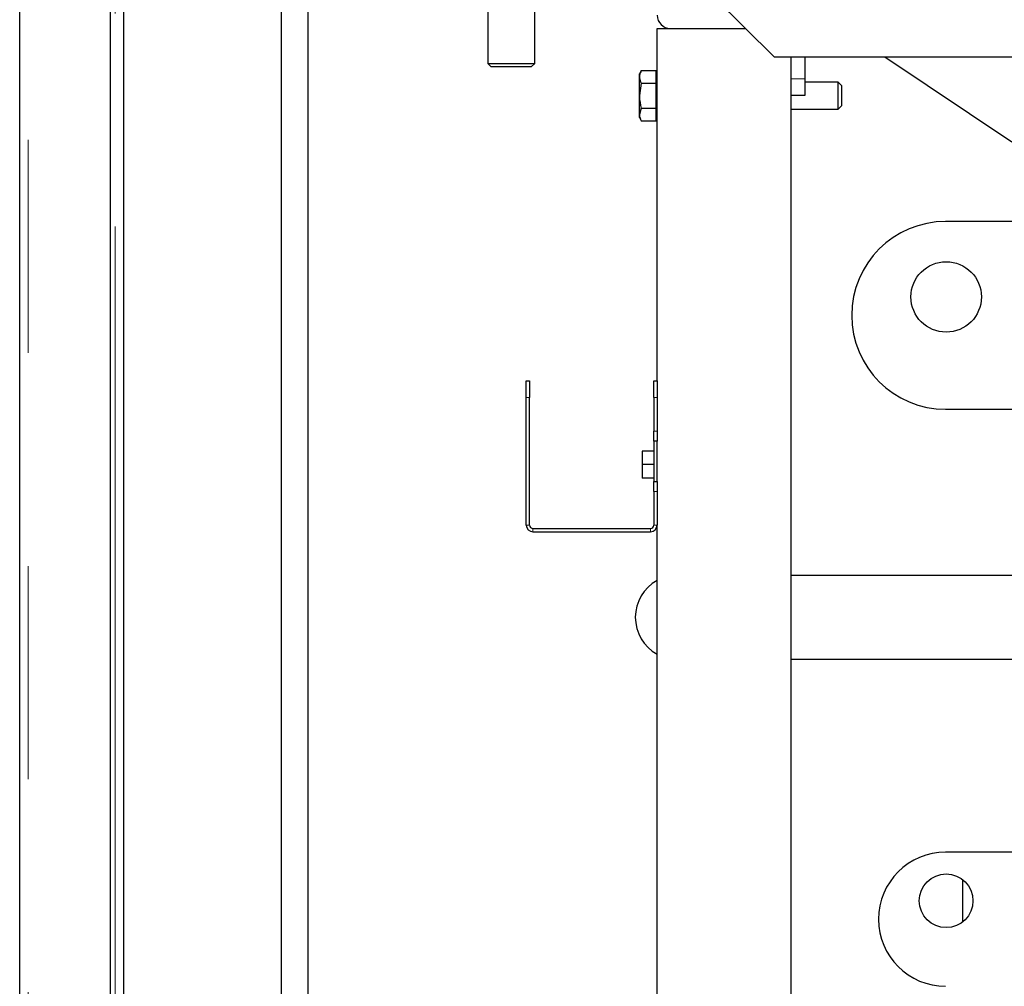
# Model space of a CAD drawing. Header units: millimetres. Extents: x 29 to 247, y 73 to 156.
# Tile 25 of 74: x 101.37 to 107.24, y 78.46 to 84.22. Entities that reach past the tile are written whole.
import ezdxf

# ---------------------------------------------------------------- set-up
doc = ezdxf.new("R2010")
doc.units = ezdxf.units.MM
doc.linetypes.add('PHANTOM', pattern=[12.7, 6.35, -1.27, 1.27, -1.27, 1.27, -1.27])

msp = doc.modelspace()

# ---------------------------------------------------------------- linework, layer by layer
at = {"color": 7, "linetype": 'Continuous', "lineweight": 25}
for p, q in [((101.3719, 76.6382), (101.3719, 103.8381)), ((101.9119, 103.334), (101.9119, 76.6382)), ((101.9919, 77.0065), (101.9919, 103.254)), ((102.9319, 77.0282), (102.9319, 84.9962)), ((103.0889, 84.878), (103.0889, 77.0282)), ((103.0919, 77.0282), (103.0919, 84.8757)), ((105.8719, 83.9985), (105.3719, 84.4942)), ((104.1619, 84.4002), (104.1619, 83.9601)), ((104.4419, 83.9601), (104.4419, 84.4002)), ((105.1719, 82.0681), (105.1719, 84.1682)), ((105.1719, 84.1682), (105.2519, 84.1682)), ((105.2519, 84.1682), (105.7008, 84.1682)), ((107.382, 83.9985), (105.8719, 83.9985)), ((105.9719, 78.1682), (105.9719, 83.9985)), ((106.0519, 83.9985), (106.0519, 83.8682)), ((107.2869, 83.491), (106.5291, 83.9985)), ((104.1619, 83.9601), (104.1819, 83.9402)), ((104.1619, 83.9601), (104.3019, 83.9601)), ((104.3019, 83.9402), (104.1819, 83.9402)), ((104.3019, 83.9601), (104.4419, 83.9601)), ((104.4219, 83.9402), (104.3019, 83.9402)), ((104.4219, 83.9402), (104.4419, 83.9601)), ((105.0776, 83.9183), (105.0659, 83.8982)), ((105.0659, 83.8807), (105.0659, 83.8982)), ((105.0659, 83.7682), (105.0659, 83.8807)), ((105.0776, 83.9183), (105.1659, 83.9183)), ((105.1659, 83.8807), (105.1659, 83.9183)), ((105.1719, 83.8982), (105.1659, 83.8982)), ((105.1659, 83.8432), (105.1659, 83.8807)), ((105.0776, 83.8432), (105.0659, 83.7682)), ((105.0776, 83.8432), (105.1659, 83.8432)), ((105.1659, 83.7682), (105.1659, 83.8432)), ((106.0519, 83.8682), (106.0519, 83.7682)), ((106.2519, 83.8481), (106.0519, 83.8481)), ((106.2719, 83.8282), (106.2519, 83.8481)), ((106.2519, 83.7282), (106.2519, 83.8481)), ((106.2719, 83.8282), (106.2719, 83.7382)), ((105.0659, 83.6556), (105.0659, 83.7682)), ((105.1659, 83.6931), (105.1659, 83.7682)), ((106.0519, 83.7682), (105.9719, 83.7682)), ((106.2519, 83.6881), (106.2519, 83.7282)), ((106.2519, 83.6881), (106.2719, 83.7082)), ((106.2719, 83.7382), (106.2719, 83.7082)), ((105.0776, 83.6931), (105.0659, 83.6556)), ((105.0659, 83.6382), (105.0659, 83.6556)), ((105.0776, 83.6931), (105.1659, 83.6931)), ((105.1659, 83.6556), (105.1659, 83.6931)), ((105.1659, 83.618), (105.1659, 83.6556)), ((105.9719, 83.6881), (106.2519, 83.6881)), ((105.0659, 83.6382), (105.0776, 83.618)), ((105.0776, 83.618), (105.1659, 83.618)), ((105.1659, 83.6382), (105.1719, 83.6382)), ((107.543, 83.0182), (106.8919, 83.0182)), ((104.3919, 82.0681), (104.4119, 82.0681)), ((104.3919, 81.9682), (104.3919, 82.0681)), ((104.4119, 82.0681), (104.4119, 81.9682)), ((105.1519, 82.0681), (105.1719, 82.0681)), ((105.1519, 81.9682), (105.1519, 82.0681)), ((105.1719, 82.0681), (105.1719, 81.9682)), ((104.3919, 81.2082), (104.3919, 81.9682)), ((104.4119, 81.2082), (104.4119, 81.9682)), ((105.1519, 81.9682), (105.1519, 81.7682)), ((105.1719, 81.9682), (105.1719, 81.7682)), ((106.8919, 81.8982), (109.2363, 81.8982)), ((105.1519, 81.7081), (105.1519, 81.7682)), ((105.1719, 81.7682), (105.1719, 81.7081)), ((105.1719, 81.7081), (105.1519, 81.7081)), ((105.1519, 81.7081), (105.1519, 81.4682)), ((105.1719, 81.4682), (105.1719, 81.7081)), ((105.1519, 81.6481), (105.0819, 81.6481)), ((105.0819, 81.6481), (105.0819, 81.5682)), ((105.0819, 81.5682), (105.0819, 81.4881)), ((105.1519, 81.5682), (105.0819, 81.5682)), ((105.1519, 81.4881), (105.0819, 81.4881)), ((105.1519, 81.4682), (105.1719, 81.4682)), ((105.1519, 81.4082), (105.1519, 81.4682)), ((105.1719, 81.4682), (105.1719, 81.4082)), ((105.1519, 81.4082), (105.1519, 81.2082)), ((105.1719, 81.4082), (105.1719, 81.2082)), ((104.4319, 81.1881), (105.1319, 81.1881)), ((105.1719, 78.1682), (105.1719, 81.2082)), ((104.4319, 81.1682), (105.1319, 81.1682)), ((110.7758, 80.9082), (105.9719, 80.9082)), ((105.9719, 80.4082), (111.6319, 80.4082)), ((111.7919, 79.2582), (106.8919, 79.2582)), ((106.9919, 79.0954), (106.9919, 78.8409))]:
    msp.add_line(p, q, dxfattribs=at)
at = {"color": 8, "linetype": 'PHANTOM', "lineweight": 18}
for p, q in [((101.4219, 103.824), (101.4219, 76.6382)), ((101.9419, 76.6382), (101.9419, 103.254)), ((106.0519, 83.8682), (105.9719, 83.8682)), ((104.4119, 81.9682), (104.3919, 81.9682)), ((105.1719, 81.9682), (105.1519, 81.9682)), ((105.1519, 81.7682), (105.1719, 81.7682)), ((105.1719, 81.4082), (105.1519, 81.4082)), ((104.4119, 81.2082), (104.3919, 81.2082)), ((104.4319, 81.1682), (104.4319, 81.1881)), ((105.1319, 81.1682), (105.1319, 81.1881)), ((105.1519, 81.2082), (105.1719, 81.2082))]:
    msp.add_line(p, q, dxfattribs=at)
at = {"color": 7, "linetype": 'Continuous', "lineweight": 25}
for centre, radius in [((106.8949, 82.5682), 0.21), ((106.8949, 78.9682), 0.16)]:
    msp.add_circle(centre, radius, dxfattribs=at)
for centre, radius, start, end in [((105.2519, 84.2482), 0.08, 180, 270), ((106.8919, 82.4582), 0.56, 90, 270), ((104.4319, 81.2082), 0.04, 180, 270), ((104.4319, 81.2082), 0.02, 180, 270), ((105.1319, 81.2082), 0.04, 270, 0), ((105.1319, 81.2082), 0.02, 270, 0), ((105.2919, 80.6582), 0.25, 118.6854, 241.3146), ((106.8919, 78.8582), 0.4, 90, 270)]:
    msp.add_arc(centre, radius, start, end, dxfattribs=at)
for points, knots in [([(105.0776, 83.9183), (105.0728, 83.9087), (105.0666, 83.8963), (105.0661, 83.8836), (105.0659, 83.8807)], [0, 0, 0, 0, 0.775836, 1, 1, 1, 1]), ([(105.0659, 83.8807), (105.0674, 83.8706), (105.0693, 83.8579), (105.0762, 83.8457), (105.0776, 83.8432)], [0, 0, 0, 0, 0.7987861, 1, 1, 1, 1]), ([(105.0659, 83.7682), (105.066, 83.7664), (105.0661, 83.741), (105.072, 83.7162), (105.0776, 83.6931)], [0, 0, 0, 0, 0.070207, 1, 1, 1, 1]), ([(105.0659, 83.6556), (105.066, 83.6547), (105.0661, 83.642), (105.072, 83.6296), (105.0776, 83.618)], [0, 0, 0, 0, 0.0702034, 1, 1, 1, 1])]:
    msp.add_open_spline(points, degree=3, knots=knots, dxfattribs=at)

doc.saveas('drawing.dxf')
